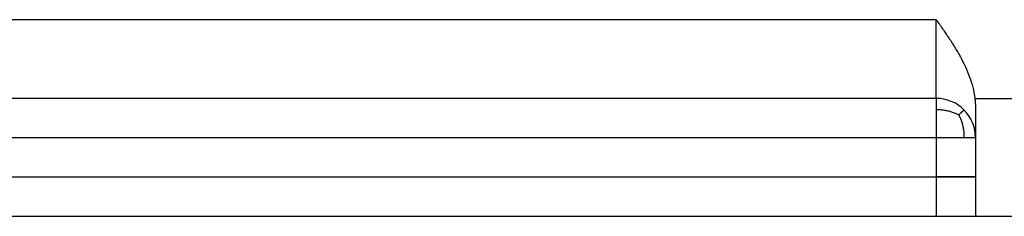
# Model space of a CAD drawing. Header units: inches. Extents: x -535 to 431, y -263 to 280.
# Tile 43 of 82: x -136 to -111, y 175 to 180. Entities that reach past the tile are written whole.
import ezdxf

# ---------------------------------------------------------------- set-up
doc = ezdxf.new("R2010")
doc.units = ezdxf.units.IN
doc.linetypes.add('DASHED', pattern=[15, 7, -8])

# ---------------------------------------------------------------- blocks, each defined once
blk = doc.blocks.new('013_G23_G27_BF_B14R_Motor_Bgr_63_EEXDe_1_1__6', base_point=(-375.5, 140.742))
at = {"color": 1, "linetype": 'Continuous'}
for p, q in [((-113, 180.242), (-137, 180.242)), ((-113, 178.242), (-113, 180.242)), ((-112.015, 178.242), (-109, 178.242))]:
    blk.add_line(p, q, dxfattribs=at)
at = {"color": 7, "linetype": 'Continuous'}
for p, q in [((-113, 178.242), (-138, 178.242)), ((-112, 177.997), (-112, 177.242)), ((-112, 177.242), (-112, 176.242)), ((-112, 176.242), (-112, 176.242)), ((-112, 176.242), (-112, 176.242)), ((-112, 176.242), (-112, 176.242)), ((-112, 176.242), (-112, 175.242)), ((-138, 175.242), (-113, 175.242)), ((-113, 175.242), (-112, 175.242)), ((-112, 175.242), (-109, 175.242))]:
    blk.add_line(p, q, dxfattribs=at)
for start, end in [(45, 90), (0, 45)]:
    blk.add_arc((-113, 177.242), 1, start, end, dxfattribs=at)
for points, knots in [([(-113, 180.242), (-112.946, 180.165), (-112.837, 180.011), (-112.677, 179.778), (-112.524, 179.54), (-112.381, 179.297), (-112.254, 179.047), (-112.148, 178.791), (-112.061, 178.523), (-112.031, 178.338), (-112.015, 178.242)], [0, 0, 0, 0, 0.282676, 0.564911, 0.848175, 1.131231, 1.409177, 1.691895, 1.959748, 2.252546, 2.252546, 2.252546, 2.252546]), ([(-112.015, 178.242), (-112.013, 178.223), (-112.008, 178.182), (-112.004, 178.121), (-112.001, 178.059), (-112, 178.018), (-112, 177.997)], [0, 0, 0, 0, 0.0587675, 0.1228519, 0.1816004, 0.245582, 0.245582, 0.245582, 0.245582])]:
    blk.add_open_spline(points, degree=3, knots=knots, dxfattribs=at)
at = {"color": 1, "linetype": 'Continuous'}
for points, knots in [([(-113, 178.242), (-113, 178.238), (-113, 178.226), (-113, 178.203), (-113, 178.153), (-113, 178.066), (-113, 177.992), (-113, 177.949)], [0, 0, 0, 0, 0.013188, 0.0340379, 0.0702117, 0.16397, 0.2928933, 0.2928933, 0.2928933, 0.2928933]), ([(-112.423, 177.819), (-112.453, 177.833), (-112.512, 177.86), (-112.604, 177.893), (-112.696, 177.92), (-112.791, 177.938), (-112.892, 177.948), (-112.962, 177.949), (-113, 177.949)], [0, 0, 0, 0, 0.0986906, 0.1968734, 0.292088, 0.3859632, 0.484361, 0.597227, 0.597227, 0.597227, 0.597227]), ([(-113, 177.949), (-113, 177.897), (-113, 177.784), (-113, 177.611), (-113, 177.428), (-113, 177.305), (-113, 177.242)], [0, 0, 0, 0, 0.1570312, 0.3390121, 0.51724, 0.7071067, 0.7071067, 0.7071067, 0.7071067]), ([(-112.423, 177.819), (-112.404, 177.838), (-112.37, 177.872), (-112.332, 177.91), (-112.308, 177.934), (-112.298, 177.944), (-112.293, 177.949)], [0, 0, 0, 0, 0.0813205, 0.1423398, 0.1631838, 0.1840278, 0.1840278, 0.1840278, 0.1840278]), ([(-112.423, 177.819), (-112.409, 177.789), (-112.382, 177.73), (-112.349, 177.638), (-112.322, 177.546), (-112.304, 177.451), (-112.294, 177.35), (-112.293, 177.28), (-112.293, 177.242)], [0, 0, 0, 0, 0.0986906, 0.1968735, 0.2920881, 0.3859633, 0.4843612, 0.5972272, 0.5972272, 0.5972272, 0.5972272]), ([(-113, 177.242), (-112.937, 177.242), (-112.814, 177.242), (-112.631, 177.242), (-112.458, 177.242), (-112.345, 177.242), (-112.293, 177.242)], [0, 0, 0, 0, 0.1894933, 0.3680946, 0.549942, 0.7071067, 0.7071067, 0.7071067, 0.7071067]), ([(-113, 177.242), (-113, 177.099), (-113, 176.813), (-113, 176.503), (-113, 176.313), (-113, 176.266), (-113, 176.242)], [0, 0, 0, 0, 0.429289, 0.858579, 0.929295, 1, 1, 1, 1]), ([(-112.293, 177.242), (-112.25, 177.242), (-112.176, 177.242), (-112.09, 177.242), (-112.035, 177.242), (-112.012, 177.242), (-112, 177.242)], [0, 0, 0, 0, 0.1288988, 0.2226816, 0.2577875, 0.2928933, 0.2928933, 0.2928933, 0.2928933]), ([(-113, 176.242), (-112.998, 176.242), (-112.995, 176.242), (-112.99, 176.242), (-112.985, 176.242), (-112.981, 176.242), (-112.976, 176.242), (-112.971, 176.242), (-112.966, 176.242), (-112.961, 176.242), (-112.956, 176.242), (-112.951, 176.242), (-112.946, 176.242), (-112.941, 176.242), (-112.936, 176.242), (-112.931, 176.242), (-112.926, 176.242), (-112.921, 176.242), (-112.916, 176.242), (-112.911, 176.242), (-112.906, 176.242), (-112.901, 176.242), (-112.896, 176.242), (-112.891, 176.242), (-112.886, 176.242), (-112.881, 176.242), (-112.876, 176.242), (-112.871, 176.242), (-112.866, 176.242), (-112.861, 176.242), (-112.856, 176.242), (-112.851, 176.242), (-112.846, 176.242), (-112.841, 176.242), (-112.836, 176.242), (-112.831, 176.242), (-112.826, 176.242), (-112.821, 176.242), (-112.815, 176.242), (-112.81, 176.242), (-112.805, 176.242), (-112.8, 176.242), (-112.795, 176.242), (-112.79, 176.242), (-112.785, 176.242), (-112.78, 176.242), (-112.775, 176.242), (-112.77, 176.242), (-112.764, 176.242), (-112.759, 176.242), (-112.754, 176.242), (-112.749, 176.242), (-112.744, 176.242), (-112.739, 176.242), (-112.734, 176.242), (-112.729, 176.242), (-112.724, 176.242), (-112.718, 176.242), (-112.713, 176.242), (-112.708, 176.242), (-112.703, 176.242), (-112.698, 176.242), (-112.693, 176.242), (-112.688, 176.242), (-112.683, 176.242), (-112.678, 176.242), (-112.673, 176.242), (-112.667, 176.242), (-112.662, 176.242), (-112.657, 176.242), (-112.652, 176.242), (-112.647, 176.242), (-112.642, 176.242), (-112.637, 176.242), (-112.632, 176.242), (-112.628, 176.242), (-112.625, 176.242), (-112.622, 176.242), (-112.618, 176.242), (-112.615, 176.242), (-112.611, 176.242), (-112.608, 176.242), (-112.605, 176.242), (-112.601, 176.242), (-112.598, 176.242), (-112.594, 176.242), (-112.591, 176.242), (-112.588, 176.242), (-112.584, 176.242), (-112.581, 176.242), (-112.578, 176.242), (-112.574, 176.242), (-112.571, 176.242), (-112.567, 176.242), (-112.564, 176.242), (-112.561, 176.242), (-112.557, 176.242), (-112.554, 176.242), (-112.551, 176.242), (-112.547, 176.242), (-112.544, 176.242), (-112.541, 176.242), (-112.537, 176.242), (-112.534, 176.242), (-112.531, 176.242), (-112.527, 176.242), (-112.524, 176.242), (-112.521, 176.242), (-112.518, 176.242), (-112.514, 176.242), (-112.511, 176.242), (-112.508, 176.242), (-112.504, 176.242), (-112.501, 176.242), (-112.498, 176.242), (-112.495, 176.242), (-112.491, 176.242), (-112.488, 176.242), (-112.485, 176.242), (-112.482, 176.242), (-112.478, 176.242), (-112.475, 176.242), (-112.472, 176.242), (-112.469, 176.242), (-112.466, 176.242), (-112.462, 176.242), (-112.459, 176.242), (-112.456, 176.242), (-112.453, 176.242), (-112.45, 176.242), (-112.446, 176.242), (-112.443, 176.242), (-112.44, 176.242), (-112.437, 176.242), (-112.434, 176.242), (-112.431, 176.242), (-112.428, 176.242), (-112.425, 176.242), (-112.421, 176.242), (-112.418, 176.242), (-112.415, 176.242), (-112.412, 176.242), (-112.409, 176.242), (-112.406, 176.242), (-112.403, 176.242), (-112.4, 176.242), (-112.397, 176.242), (-112.394, 176.242), (-112.391, 176.242), (-112.388, 176.242), (-112.385, 176.242), (-112.382, 176.242), (-112.379, 176.242), (-112.376, 176.242), (-112.373, 176.242), (-112.37, 176.242), (-112.367, 176.242), (-112.364, 176.242), (-112.361, 176.242), (-112.358, 176.242), (-112.355, 176.242), (-112.352, 176.242), (-112.349, 176.242), (-112.346, 176.242), (-112.343, 176.242), (-112.34, 176.242), (-112.338, 176.242), (-112.335, 176.242), (-112.332, 176.242), (-112.329, 176.242), (-112.326, 176.242), (-112.323, 176.242), (-112.321, 176.242), (-112.318, 176.242), (-112.315, 176.242), (-112.312, 176.242), (-112.309, 176.242), (-112.307, 176.242), (-112.304, 176.242), (-112.301, 176.242), (-112.298, 176.242), (-112.296, 176.242), (-112.293, 176.242), (-112.291, 176.242), (-112.288, 176.242), (-112.286, 176.242), (-112.284, 176.242), (-112.281, 176.242), (-112.279, 176.242), (-112.277, 176.242), (-112.274, 176.242), (-112.272, 176.242), (-112.27, 176.242), (-112.268, 176.242), (-112.265, 176.242), (-112.263, 176.242), (-112.261, 176.242), (-112.259, 176.242), (-112.256, 176.242), (-112.254, 176.242), (-112.252, 176.242), (-112.25, 176.242), (-112.248, 176.242), (-112.245, 176.242), (-112.243, 176.242), (-112.241, 176.242), (-112.239, 176.242), (-112.237, 176.242), (-112.235, 176.242), (-112.233, 176.242), (-112.23, 176.242), (-112.228, 176.242), (-112.226, 176.242), (-112.224, 176.242), (-112.222, 176.242), (-112.22, 176.242), (-112.218, 176.242), (-112.216, 176.242), (-112.214, 176.242), (-112.212, 176.242), (-112.21, 176.242), (-112.208, 176.242), (-112.206, 176.242), (-112.204, 176.242), (-112.202, 176.242), (-112.2, 176.242), (-112.198, 176.242), (-112.196, 176.242), (-112.194, 176.242), (-112.192, 176.242), (-112.19, 176.242), (-112.188, 176.242), (-112.186, 176.242), (-112.184, 176.242), (-112.182, 176.242), (-112.181, 176.242), (-112.179, 176.242), (-112.177, 176.242), (-112.175, 176.242), (-112.173, 176.242), (-112.171, 176.242), (-112.169, 176.242), (-112.168, 176.242), (-112.166, 176.242), (-112.164, 176.242), (-112.162, 176.242), (-112.16, 176.242), (-112.159, 176.242), (-112.157, 176.242), (-112.155, 176.242), (-112.153, 176.242), (-112.152, 176.242), (-112.15, 176.242), (-112.148, 176.242), (-112.146, 176.242), (-112.145, 176.242), (-112.143, 176.242), (-112.141, 176.242), (-112.14, 176.242), (-112.138, 176.242), (-112.136, 176.242), (-112.135, 176.242), (-112.133, 176.242), (-112.131, 176.242), (-112.13, 176.242), (-112.128, 176.242), (-112.127, 176.242), (-112.125, 176.242), (-112.124, 176.242), (-112.122, 176.242), (-112.12, 176.242), (-112.119, 176.242), (-112.117, 176.242), (-112.116, 176.242), (-112.114, 176.242), (-112.113, 176.242), (-112.111, 176.242), (-112.11, 176.242), (-112.108, 176.242), (-112.107, 176.242), (-112.105, 176.242), (-112.104, 176.242), (-112.103, 176.242), (-112.101, 176.242), (-112.1, 176.242), (-112.098, 176.242), (-112.097, 176.242), (-112.096, 176.242), (-112.094, 176.242), (-112.093, 176.242), (-112.092, 176.242), (-112.09, 176.242), (-112.089, 176.242), (-112.088, 176.242), (-112.086, 176.242), (-112.085, 176.242), (-112.084, 176.242), (-112.082, 176.242), (-112.081, 176.242), (-112.08, 176.242), (-112.079, 176.242), (-112.077, 176.242), (-112.076, 176.242), (-112.075, 176.242), (-112.074, 176.242), (-112.073, 176.242), (-112.071, 176.242), (-112.07, 176.242), (-112.069, 176.242), (-112.068, 176.242), (-112.067, 176.242), (-112.066, 176.242), (-112.064, 176.242), (-112.063, 176.242), (-112.062, 176.242), (-112.061, 176.242), (-112.06, 176.242), (-112.059, 176.242), (-112.058, 176.242), (-112.057, 176.242), (-112.056, 176.242), (-112.055, 176.242), (-112.054, 176.242), (-112.053, 176.242), (-112.052, 176.242), (-112.051, 176.242), (-112.05, 176.242), (-112.049, 176.242), (-112.048, 176.242), (-112.047, 176.242), (-112.046, 176.242), (-112.045, 176.242), (-112.044, 176.242), (-112.043, 176.242), (-112.042, 176.242), (-112.041, 176.242), (-112.04, 176.242), (-112.039, 176.242), (-112.039, 176.242), (-112.038, 176.242), (-112.037, 176.242), (-112.036, 176.242), (-112.035, 176.242), (-112.034, 176.242), (-112.034, 176.242), (-112.033, 176.242), (-112.032, 176.242), (-112.031, 176.242), (-112.03, 176.242), (-112.03, 176.242), (-112.029, 176.242), (-112.028, 176.242), (-112.028, 176.242), (-112.027, 176.242), (-112.026, 176.242), (-112.025, 176.242), (-112.025, 176.242), (-112.024, 176.242), (-112.023, 176.242), (-112.023, 176.242), (-112.022, 176.242), (-112.021, 176.242), (-112.021, 176.242), (-112.02, 176.242), (-112.02, 176.242), (-112.019, 176.242), (-112.018, 176.242), (-112.018, 176.242), (-112.017, 176.242), (-112.017, 176.242), (-112.016, 176.242), (-112.016, 176.242), (-112.015, 176.242), (-112.014, 176.242), (-112.014, 176.242), (-112.013, 176.242), (-112.013, 176.242), (-112.012, 176.242), (-112.012, 176.242), (-112.011, 176.242), (-112.011, 176.242), (-112.011, 176.242), (-112.01, 176.242), (-112.01, 176.242), (-112.009, 176.242), (-112.009, 176.242), (-112.008, 176.242), (-112.008, 176.242), (-112.008, 176.242), (-112.007, 176.242), (-112.007, 176.242), (-112.007, 176.242), (-112.006, 176.242), (-112.006, 176.242), (-112.006, 176.242), (-112.005, 176.242), (-112.005, 176.242), (-112.005, 176.242), (-112.004, 176.242), (-112.004, 176.242), (-112.004, 176.242), (-112.004, 176.242), (-112.003, 176.242), (-112.003, 176.242), (-112.003, 176.242), (-112.003, 176.242), (-112.002, 176.242), (-112.002, 176.242), (-112.002, 176.242), (-112.002, 176.242), (-112.002, 176.242), (-112.001, 176.242), (-112.001, 176.242), (-112.001, 176.242), (-112.001, 176.242), (-112.001, 176.242), (-112.001, 176.242), (-112.001, 176.242), (-112, 176.242), (-112, 176.242), (-112, 176.242), (-112, 176.242), (-112, 176.242), (-112, 176.242), (-112, 176.242), (-112, 176.242), (-112, 176.242), (-112, 176.242), (-112, 176.242), (-112, 176.242)], [0, 0, 0, 0, 0.004843, 0.009696, 0.014559, 0.019432, 0.024315, 0.029208, 0.03411, 0.039021, 0.043941, 0.048871, 0.053808, 0.058754, 0.063708, 0.068671, 0.073641, 0.078618, 0.083603, 0.088595, 0.093594, 0.098599, 0.103612, 0.10863, 0.113655, 0.118685, 0.123721, 0.128763, 0.13381, 0.138862, 0.143918, 0.14898, 0.154046, 0.159116, 0.16419, 0.169268, 0.17435, 0.179435, 0.184523, 0.189615, 0.194709, 0.199805, 0.204904, 0.210006, 0.215109, 0.220214, 0.22532, 0.230428, 0.235537, 0.240647, 0.245758, 0.250869, 0.25598, 0.261092, 0.266203, 0.271315, 0.276425, 0.281535, 0.286644, 0.291752, 0.296859, 0.301964, 0.307067, 0.312169, 0.317268, 0.322364, 0.327459, 0.33255, 0.337639, 0.342724, 0.347806, 0.352884, 0.357958, 0.363029, 0.368095, 0.371514, 0.374931, 0.378345, 0.381757, 0.385165, 0.388571, 0.391974, 0.395374, 0.398771, 0.402165, 0.405555, 0.408942, 0.412326, 0.415706, 0.419083, 0.422456, 0.425826, 0.429191, 0.432553, 0.435911, 0.439265, 0.442615, 0.44596, 0.449302, 0.452639, 0.455972, 0.4593, 0.462624, 0.465943, 0.469257, 0.472567, 0.475872, 0.479172, 0.482467, 0.485757, 0.489041, 0.492321, 0.495595, 0.498864, 0.502128, 0.505386, 0.508638, 0.511885, 0.515126, 0.518361, 0.52159, 0.524813, 0.52803, 0.531241, 0.534446, 0.537645, 0.540837, 0.544023, 0.547202, 0.550375, 0.553541, 0.5567, 0.559852, 0.562998, 0.566136, 0.569268, 0.572392, 0.57551, 0.57862, 0.581722, 0.584818, 0.587905, 0.590985, 0.594058, 0.597123, 0.60018, 0.603229, 0.60627, 0.609303, 0.612328, 0.615345, 0.618353, 0.621353, 0.624345, 0.627329, 0.630303, 0.633269, 0.636227, 0.639175, 0.642115, 0.645046, 0.647968, 0.65088, 0.653784, 0.656678, 0.659563, 0.662439, 0.665305, 0.668161, 0.671008, 0.673845, 0.676673, 0.67949, 0.682298, 0.685095, 0.687883, 0.69066, 0.693427, 0.696184, 0.698931, 0.701667, 0.704392, 0.707107, 0.709452, 0.711788, 0.714116, 0.716436, 0.718748, 0.721051, 0.723345, 0.725632, 0.72791, 0.730179, 0.73244, 0.734692, 0.736936, 0.739172, 0.741399, 0.743617, 0.745827, 0.748028, 0.750221, 0.752404, 0.75458, 0.756746, 0.758904, 0.761053, 0.763194, 0.765325, 0.767448, 0.769562, 0.771667, 0.773764, 0.775851, 0.77793, 0.78, 0.782061, 0.784113, 0.786156, 0.78819, 0.790215, 0.792231, 0.794238, 0.796236, 0.798225, 0.800205, 0.802175, 0.804137, 0.806089, 0.808033, 0.809967, 0.811892, 0.813807, 0.815714, 0.817611, 0.819499, 0.821377, 0.823247, 0.825107, 0.826957, 0.828798, 0.83063, 0.832453, 0.834266, 0.836069, 0.837863, 0.839648, 0.841423, 0.843188, 0.844944, 0.846691, 0.848427, 0.850155, 0.851872, 0.85358, 0.855278, 0.856967, 0.858646, 0.860315, 0.861974, 0.863624, 0.865264, 0.866894, 0.868514, 0.870124, 0.871725, 0.873316, 0.874896, 0.876467, 0.878028, 0.879579, 0.88112, 0.882651, 0.884172, 0.885683, 0.887184, 0.888675, 0.890155, 0.891626, 0.893086, 0.894537, 0.895977, 0.897407, 0.898827, 0.900236, 0.901635, 0.903024, 0.904403, 0.905772, 0.90713, 0.908477, 0.909815, 0.911142, 0.912458, 0.913765, 0.91506, 0.916346, 0.917621, 0.918885, 0.920139, 0.921382, 0.922615, 0.923837, 0.925048, 0.926249, 0.92744, 0.928619, 0.929788, 0.930963, 0.932127, 0.93328, 0.934424, 0.935556, 0.936679, 0.937791, 0.938892, 0.939984, 0.941065, 0.942135, 0.943196, 0.944246, 0.945286, 0.946315, 0.947334, 0.948343, 0.949342, 0.950331, 0.951309, 0.952277, 0.953235, 0.954182, 0.95512, 0.956047, 0.956964, 0.957871, 0.958768, 0.959654, 0.960531, 0.961398, 0.962254, 0.9631, 0.963936, 0.964763, 0.965579, 0.966385, 0.967181, 0.967967, 0.968743, 0.969509, 0.970265, 0.971011, 0.971747, 0.972473, 0.973189, 0.973896, 0.974592, 0.975278, 0.975955, 0.976622, 0.977278, 0.977925, 0.978562, 0.97919, 0.979807, 0.980414, 0.981012, 0.9816, 0.982178, 0.982747, 0.983305, 0.983873, 0.98443, 0.984978, 0.985515, 0.986041, 0.986558, 0.987064, 0.98756, 0.988046, 0.988522, 0.988988, 0.989443, 0.989889, 0.990325, 0.990751, 0.991166, 0.991572, 0.991968, 0.992354, 0.99273, 0.993097, 0.993453, 0.9938, 0.994137, 0.994464, 0.994782, 0.995089, 0.995388, 0.995676, 0.995955, 0.996233, 0.996502, 0.99676, 0.997008, 0.997246, 0.997473, 0.997691, 0.997899, 0.998096, 0.998284, 0.998461, 0.998629, 0.998787, 0.998935, 0.999074, 0.999202, 0.999321, 0.99943, 0.99953, 0.999619, 0.9997, 0.99977, 0.999831, 0.999883, 0.999925, 0.999958, 0.999981, 0.999995, 1, 1, 1, 1]), ([(-113, 176.242), (-113, 176.234), (-113, 176.219), (-113, 176.196), (-113, 176.173), (-113, 176.151), (-113, 176.128), (-113, 176.105), (-113, 176.082), (-113, 176.06), (-113, 176.037), (-113, 176.015), (-113, 175.993), (-113, 175.971), (-113, 175.952), (-113, 175.936), (-113, 175.922), (-113, 175.909), (-113, 175.896), (-113, 175.883), (-113, 175.87), (-113, 175.857), (-113, 175.844), (-113, 175.832), (-113, 175.819), (-113, 175.806), (-113, 175.794), (-113, 175.781), (-113, 175.769), (-113, 175.757), (-113, 175.745), (-113, 175.733), (-113, 175.721), (-113, 175.709), (-113, 175.697), (-113, 175.685), (-113, 175.674), (-113, 175.663), (-113, 175.651), (-113, 175.64), (-113, 175.629), (-113, 175.618), (-113, 175.607), (-113, 175.596), (-113, 175.586), (-113, 175.575), (-113, 175.565), (-113, 175.555), (-113, 175.545), (-113, 175.535), (-113, 175.526), (-113, 175.518), (-113, 175.509), (-113, 175.5), (-113, 175.492), (-113, 175.484), (-113, 175.476), (-113, 175.468), (-113, 175.46), (-113, 175.452), (-113, 175.445), (-113, 175.437), (-113, 175.43), (-113, 175.423), (-113, 175.415), (-113, 175.409), (-113, 175.402), (-113, 175.395), (-113, 175.388), (-113, 175.382), (-113, 175.376), (-113, 175.37), (-113, 175.364), (-113, 175.358), (-113, 175.352), (-113, 175.346), (-113, 175.341), (-113, 175.336), (-113, 175.33), (-113, 175.325), (-113, 175.32), (-113, 175.316), (-113, 175.311), (-113, 175.306), (-113, 175.302), (-113, 175.298), (-113, 175.294), (-113, 175.29), (-113, 175.286), (-113, 175.283), (-113, 175.279), (-113, 175.276), (-113, 175.273), (-113, 175.27), (-113, 175.268), (-113, 175.265), (-113, 175.263), (-113, 175.26), (-113, 175.258), (-113, 175.256), (-113, 175.254), (-113, 175.252), (-113, 175.251), (-113, 175.249), (-113, 175.248), (-113, 175.247), (-113, 175.246), (-113, 175.245), (-113, 175.244), (-113, 175.243), (-113, 175.243), (-113, 175.242), (-113, 175.242), (-113, 175.242), (-113, 175.242)], [0, 0, 0, 0, 0.022927, 0.045826, 0.068687, 0.091502, 0.114261, 0.136957, 0.159579, 0.182119, 0.204568, 0.226917, 0.249158, 0.27128, 0.293277, 0.306544, 0.319754, 0.332906, 0.345997, 0.359023, 0.371983, 0.384873, 0.397692, 0.410435, 0.423102, 0.435689, 0.448193, 0.460612, 0.472944, 0.485185, 0.497333, 0.509385, 0.521339, 0.533193, 0.544942, 0.556586, 0.568121, 0.579544, 0.590854, 0.602047, 0.61312, 0.624072, 0.634899, 0.645599, 0.656169, 0.666606, 0.676909, 0.687074, 0.697098, 0.70698, 0.715832, 0.724561, 0.733166, 0.741648, 0.750006, 0.758238, 0.766344, 0.774325, 0.782178, 0.789905, 0.797503, 0.804973, 0.812313, 0.819524, 0.826604, 0.833554, 0.840372, 0.847058, 0.853611, 0.860031, 0.866318, 0.87247, 0.878487, 0.884368, 0.890113, 0.895722, 0.901193, 0.906526, 0.911721, 0.916776, 0.921692, 0.926468, 0.931103, 0.935597, 0.939948, 0.944157, 0.948223, 0.952145, 0.955922, 0.95936, 0.962659, 0.965819, 0.968841, 0.971724, 0.974468, 0.977073, 0.979538, 0.981864, 0.984051, 0.986097, 0.988004, 0.989771, 0.991398, 0.992885, 0.994231, 0.995436, 0.996501, 0.997424, 0.998207, 0.998849, 0.999349, 0.999708, 0.999925, 1, 1, 1, 1])]:
    blk.add_open_spline(points, degree=3, knots=knots, dxfattribs=at)
for points in [[(-138, 177.242), (-133.833, 177.242), (-125.5, 177.242), (-117.167, 177.242), (-113, 177.242)], [(-138, 176.242), (-133.833, 176.242), (-125.5, 176.242), (-117.167, 176.242), (-113, 176.242)]]:
    blk.add_open_spline(points, degree=3, dxfattribs=at)
at = {"color": 1, "linetype": 'DASHED'}
for points, knots in [([(-113, 176.242), (-112.998, 176.242), (-112.995, 176.242), (-112.99, 176.242), (-112.985, 176.242), (-112.98, 176.242), (-112.975, 176.242), (-112.97, 176.242), (-112.965, 176.242), (-112.96, 176.242), (-112.955, 176.242), (-112.95, 176.242), (-112.945, 176.242), (-112.94, 176.242), (-112.934, 176.242), (-112.929, 176.242), (-112.924, 176.242), (-112.919, 176.242), (-112.914, 176.242), (-112.909, 176.242), (-112.904, 176.242), (-112.899, 176.242), (-112.893, 176.242), (-112.888, 176.242), (-112.883, 176.242), (-112.878, 176.242), (-112.873, 176.242), (-112.868, 176.242), (-112.862, 176.242), (-112.857, 176.242), (-112.852, 176.242), (-112.847, 176.242), (-112.842, 176.242), (-112.836, 176.242), (-112.831, 176.242), (-112.826, 176.242), (-112.821, 176.242), (-112.815, 176.242), (-112.81, 176.242), (-112.805, 176.242), (-112.8, 176.242), (-112.794, 176.242), (-112.789, 176.242), (-112.784, 176.242), (-112.779, 176.242), (-112.773, 176.242), (-112.768, 176.242), (-112.763, 176.242), (-112.758, 176.242), (-112.752, 176.242), (-112.747, 176.242), (-112.742, 176.242), (-112.737, 176.242), (-112.731, 176.242), (-112.726, 176.242), (-112.721, 176.242), (-112.716, 176.242), (-112.71, 176.242), (-112.705, 176.242), (-112.7, 176.242), (-112.695, 176.242), (-112.689, 176.242), (-112.684, 176.242), (-112.679, 176.242), (-112.674, 176.242), (-112.668, 176.242), (-112.663, 176.242), (-112.658, 176.242), (-112.653, 176.242), (-112.648, 176.242), (-112.642, 176.242), (-112.637, 176.242), (-112.632, 176.242), (-112.628, 176.242), (-112.625, 176.242), (-112.621, 176.242), (-112.618, 176.242), (-112.614, 176.242), (-112.611, 176.242), (-112.607, 176.242), (-112.604, 176.242), (-112.6, 176.242), (-112.597, 176.242), (-112.593, 176.242), (-112.59, 176.242), (-112.586, 176.242), (-112.583, 176.242), (-112.579, 176.242), (-112.576, 176.242), (-112.573, 176.242), (-112.569, 176.242), (-112.566, 176.242), (-112.562, 176.242), (-112.559, 176.242), (-112.555, 176.242), (-112.552, 176.242), (-112.548, 176.242), (-112.545, 176.242), (-112.542, 176.242), (-112.538, 176.242), (-112.535, 176.242), (-112.531, 176.242), (-112.528, 176.242), (-112.525, 176.242), (-112.521, 176.242), (-112.518, 176.242), (-112.514, 176.242), (-112.511, 176.242), (-112.508, 176.242), (-112.504, 176.242), (-112.501, 176.242), (-112.498, 176.242), (-112.494, 176.242), (-112.491, 176.242), (-112.487, 176.242), (-112.484, 176.242), (-112.481, 176.242), (-112.477, 176.242), (-112.474, 176.242), (-112.471, 176.242), (-112.468, 176.242), (-112.464, 176.242), (-112.461, 176.242), (-112.458, 176.242), (-112.454, 176.242), (-112.451, 176.242), (-112.448, 176.242), (-112.445, 176.242), (-112.441, 176.242), (-112.438, 176.242), (-112.435, 176.242), (-112.432, 176.242), (-112.429, 176.242), (-112.425, 176.242), (-112.422, 176.242), (-112.419, 176.242), (-112.416, 176.242), (-112.413, 176.242), (-112.409, 176.242), (-112.406, 176.242), (-112.403, 176.242), (-112.4, 176.242), (-112.397, 176.242), (-112.394, 176.242), (-112.391, 176.242), (-112.387, 176.242), (-112.384, 176.242), (-112.381, 176.242), (-112.378, 176.242), (-112.375, 176.242), (-112.372, 176.242), (-112.369, 176.242), (-112.366, 176.242), (-112.363, 176.242), (-112.36, 176.242), (-112.357, 176.242), (-112.354, 176.242), (-112.351, 176.242), (-112.348, 176.242), (-112.345, 176.242), (-112.342, 176.242), (-112.339, 176.242), (-112.336, 176.242), (-112.333, 176.242), (-112.33, 176.242), (-112.327, 176.242), (-112.324, 176.242), (-112.321, 176.242), (-112.318, 176.242), (-112.316, 176.242), (-112.313, 176.242), (-112.31, 176.242), (-112.307, 176.242), (-112.304, 176.242), (-112.301, 176.242), (-112.298, 176.242), (-112.296, 176.242), (-112.293, 176.242), (-112.29, 176.242), (-112.288, 176.242), (-112.286, 176.242), (-112.283, 176.242), (-112.281, 176.242), (-112.278, 176.242), (-112.276, 176.242), (-112.274, 176.242), (-112.271, 176.242), (-112.269, 176.242), (-112.267, 176.242), (-112.264, 176.242), (-112.262, 176.242), (-112.26, 176.242), (-112.258, 176.242), (-112.255, 176.242), (-112.253, 176.242), (-112.251, 176.242), (-112.248, 176.242), (-112.246, 176.242), (-112.244, 176.242), (-112.242, 176.242), (-112.239, 176.242), (-112.237, 176.242), (-112.235, 176.242), (-112.233, 176.242), (-112.231, 176.242), (-112.228, 176.242), (-112.226, 176.242), (-112.224, 176.242), (-112.222, 176.242), (-112.22, 176.242), (-112.218, 176.242), (-112.216, 176.242), (-112.214, 176.242), (-112.211, 176.242), (-112.209, 176.242), (-112.207, 176.242), (-112.205, 176.242), (-112.203, 176.242), (-112.201, 176.242), (-112.199, 176.242), (-112.197, 176.242), (-112.195, 176.242), (-112.193, 176.242), (-112.191, 176.242), (-112.189, 176.242), (-112.187, 176.242), (-112.185, 176.242), (-112.183, 176.242), (-112.181, 176.242), (-112.179, 176.242), (-112.177, 176.242), (-112.175, 176.242), (-112.173, 176.242), (-112.171, 176.242), (-112.17, 176.242), (-112.168, 176.242), (-112.166, 176.242), (-112.164, 176.242), (-112.162, 176.242), (-112.16, 176.242), (-112.158, 176.242), (-112.157, 176.242), (-112.155, 176.242), (-112.153, 176.242), (-112.151, 176.242), (-112.149, 176.242), (-112.148, 176.242), (-112.146, 176.242), (-112.144, 176.242), (-112.142, 176.242), (-112.141, 176.242), (-112.139, 176.242), (-112.137, 176.242), (-112.136, 176.242), (-112.134, 176.242), (-112.132, 176.242), (-112.131, 176.242), (-112.129, 176.242), (-112.127, 176.242), (-112.126, 176.242), (-112.124, 176.242), (-112.122, 176.242), (-112.121, 176.242), (-112.119, 176.242), (-112.118, 176.242), (-112.116, 176.242), (-112.114, 176.242), (-112.113, 176.242), (-112.111, 176.242), (-112.11, 176.242), (-112.108, 176.242), (-112.107, 176.242), (-112.105, 176.242), (-112.104, 176.242), (-112.102, 176.242), (-112.101, 176.242), (-112.099, 176.242), (-112.098, 176.242), (-112.097, 176.242), (-112.095, 176.242), (-112.094, 176.242), (-112.092, 176.242), (-112.091, 176.242), (-112.09, 176.242), (-112.088, 176.242), (-112.087, 176.242), (-112.085, 176.242), (-112.084, 176.242), (-112.083, 176.242), (-112.081, 176.242), (-112.08, 176.242), (-112.079, 176.242), (-112.078, 176.242), (-112.076, 176.242), (-112.075, 176.242), (-112.074, 176.242), (-112.073, 176.242), (-112.071, 176.242), (-112.07, 176.242), (-112.069, 176.242), (-112.068, 176.242), (-112.067, 176.242), (-112.065, 176.242), (-112.064, 176.242), (-112.063, 176.242), (-112.062, 176.242), (-112.061, 176.242), (-112.06, 176.242), (-112.059, 176.242), (-112.057, 176.242), (-112.056, 176.242), (-112.055, 176.242), (-112.054, 176.242), (-112.053, 176.242), (-112.052, 176.242), (-112.051, 176.242), (-112.05, 176.242), (-112.049, 176.242), (-112.048, 176.242), (-112.047, 176.242), (-112.046, 176.242), (-112.045, 176.242), (-112.044, 176.242), (-112.043, 176.242), (-112.042, 176.242), (-112.041, 176.242), (-112.04, 176.242), (-112.04, 176.242), (-112.039, 176.242), (-112.038, 176.242), (-112.037, 176.242), (-112.036, 176.242), (-112.035, 176.242), (-112.034, 176.242), (-112.033, 176.242), (-112.033, 176.242), (-112.032, 176.242), (-112.031, 176.242), (-112.03, 176.242), (-112.029, 176.242), (-112.029, 176.242), (-112.028, 176.242), (-112.027, 176.242), (-112.026, 176.242), (-112.026, 176.242), (-112.025, 176.242), (-112.024, 176.242), (-112.024, 176.242), (-112.023, 176.242), (-112.022, 176.242), (-112.022, 176.242), (-112.021, 176.242), (-112.02, 176.242), (-112.02, 176.242), (-112.019, 176.242), (-112.018, 176.242), (-112.018, 176.242), (-112.017, 176.242), (-112.017, 176.242), (-112.016, 176.242), (-112.016, 176.242), (-112.015, 176.242), (-112.014, 176.242), (-112.014, 176.242), (-112.013, 176.242), (-112.013, 176.242), (-112.012, 176.242), (-112.012, 176.242), (-112.011, 176.242), (-112.011, 176.242), (-112.01, 176.242), (-112.01, 176.242), (-112.009, 176.242), (-112.009, 176.242), (-112.009, 176.242), (-112.008, 176.242), (-112.008, 176.242), (-112.007, 176.242), (-112.007, 176.242), (-112.007, 176.242), (-112.006, 176.242), (-112.006, 176.242), (-112.006, 176.242), (-112.005, 176.242), (-112.005, 176.242), (-112.005, 176.242), (-112.004, 176.242), (-112.004, 176.242), (-112.004, 176.242), (-112.003, 176.242), (-112.003, 176.242), (-112.003, 176.242), (-112.003, 176.242), (-112.002, 176.242), (-112.002, 176.242), (-112.002, 176.242), (-112.002, 176.242), (-112.002, 176.242), (-112.001, 176.242), (-112.001, 176.242), (-112.001, 176.242), (-112.001, 176.242), (-112.001, 176.242), (-112.001, 176.242), (-112.001, 176.242), (-112.001, 176.242), (-112, 176.242), (-112, 176.242), (-112, 176.242), (-112, 176.242), (-112, 176.242), (-112, 176.242), (-112, 176.242), (-112, 176.242), (-112, 176.242), (-112, 176.242), (-112, 176.242)], [0, 0, 0, 0, 0.004979, 0.009969, 0.01497, 0.019982, 0.025004, 0.030036, 0.035078, 0.040129, 0.04519, 0.050261, 0.05534, 0.060428, 0.065525, 0.07063, 0.075743, 0.080864, 0.085993, 0.091129, 0.096272, 0.101422, 0.106579, 0.111743, 0.116913, 0.122089, 0.127271, 0.132459, 0.137652, 0.14285, 0.148053, 0.153261, 0.158473, 0.16369, 0.168911, 0.174135, 0.179363, 0.184595, 0.18983, 0.195067, 0.200308, 0.205551, 0.210796, 0.216043, 0.221292, 0.226543, 0.231795, 0.237048, 0.242303, 0.247557, 0.252813, 0.258068, 0.263324, 0.268579, 0.273834, 0.279088, 0.284342, 0.289594, 0.294845, 0.300095, 0.305342, 0.310588, 0.315832, 0.321073, 0.326311, 0.331546, 0.336779, 0.342008, 0.347233, 0.352455, 0.357672, 0.362886, 0.368095, 0.371612, 0.375126, 0.378638, 0.382146, 0.385652, 0.389155, 0.392654, 0.396151, 0.399644, 0.403134, 0.40662, 0.410103, 0.413582, 0.417057, 0.420529, 0.423997, 0.427461, 0.430921, 0.434376, 0.437828, 0.441275, 0.444718, 0.448157, 0.45159, 0.45502, 0.458444, 0.461864, 0.465279, 0.468689, 0.472094, 0.475494, 0.478889, 0.482279, 0.485663, 0.489041, 0.492415, 0.495782, 0.499144, 0.5025, 0.505851, 0.509195, 0.512533, 0.515866, 0.519192, 0.522511, 0.525825, 0.529132, 0.532432, 0.535726, 0.539014, 0.542294, 0.545568, 0.548834, 0.552094, 0.555347, 0.558592, 0.56183, 0.565061, 0.568285, 0.571501, 0.574709, 0.577909, 0.581102, 0.584287, 0.587465, 0.590634, 0.593795, 0.596948, 0.600092, 0.603229, 0.606357, 0.609476, 0.612587, 0.615689, 0.618782, 0.621867, 0.624943, 0.628009, 0.631067, 0.634115, 0.637155, 0.640184, 0.643205, 0.646216, 0.649217, 0.652209, 0.655191, 0.658163, 0.661125, 0.664078, 0.66702, 0.669952, 0.672874, 0.675785, 0.678686, 0.681577, 0.684457, 0.687326, 0.690185, 0.693033, 0.69587, 0.698696, 0.701511, 0.704314, 0.707107, 0.709529, 0.711942, 0.714347, 0.716742, 0.719129, 0.721506, 0.723875, 0.726235, 0.728586, 0.730927, 0.73326, 0.735584, 0.737898, 0.740204, 0.7425, 0.744787, 0.747065, 0.749334, 0.751593, 0.753844, 0.756085, 0.758316, 0.760539, 0.762752, 0.764956, 0.76715, 0.769336, 0.771511, 0.773677, 0.775834, 0.777982, 0.780119, 0.782248, 0.784367, 0.786476, 0.788575, 0.790666, 0.792746, 0.794817, 0.796878, 0.798929, 0.800971, 0.803003, 0.805026, 0.807038, 0.809041, 0.811034, 0.813017, 0.81499, 0.816953, 0.818907, 0.82085, 0.822784, 0.824708, 0.826621, 0.828525, 0.830419, 0.832302, 0.834176, 0.836039, 0.837893, 0.839736, 0.841569, 0.843392, 0.845205, 0.847007, 0.848799, 0.850581, 0.852353, 0.854114, 0.855866, 0.857606, 0.859337, 0.861057, 0.862766, 0.864465, 0.866154, 0.867832, 0.8695, 0.871157, 0.872804, 0.87444, 0.876066, 0.877681, 0.879285, 0.880879, 0.882462, 0.884034, 0.885596, 0.887147, 0.888687, 0.890216, 0.891735, 0.893243, 0.89474, 0.896226, 0.897701, 0.899165, 0.900619, 0.902061, 0.903493, 0.904913, 0.906323, 0.907721, 0.909109, 0.910485, 0.91185, 0.913205, 0.914548, 0.91588, 0.9172, 0.91851, 0.919808, 0.921095, 0.922371, 0.923636, 0.924889, 0.926131, 0.927361, 0.92858, 0.929788, 0.931002, 0.932204, 0.933395, 0.934575, 0.935744, 0.936902, 0.938049, 0.939185, 0.940309, 0.941423, 0.942525, 0.943617, 0.944698, 0.945767, 0.946826, 0.947874, 0.948911, 0.949936, 0.950951, 0.951955, 0.952948, 0.953931, 0.954902, 0.955862, 0.956812, 0.957751, 0.958679, 0.959596, 0.960502, 0.961398, 0.962282, 0.963156, 0.964019, 0.964872, 0.965714, 0.966545, 0.967365, 0.968175, 0.968974, 0.969762, 0.97054, 0.971306, 0.972063, 0.972809, 0.973544, 0.974268, 0.974982, 0.975685, 0.976378, 0.97706, 0.977732, 0.978393, 0.979044, 0.979684, 0.980314, 0.980933, 0.981542, 0.98214, 0.982728, 0.983305, 0.983892, 0.984469, 0.985034, 0.985588, 0.986131, 0.986663, 0.987185, 0.987695, 0.988195, 0.988684, 0.989162, 0.989629, 0.990086, 0.990532, 0.990967, 0.991391, 0.991805, 0.992209, 0.992602, 0.992984, 0.993356, 0.993717, 0.994068, 0.994408, 0.994738, 0.995058, 0.995367, 0.995666, 0.995955, 0.996243, 0.996521, 0.996787, 0.997042, 0.997287, 0.997521, 0.997744, 0.997956, 0.998158, 0.998348, 0.998529, 0.998698, 0.998857, 0.999006, 0.999144, 0.999271, 0.999388, 0.999495, 0.999592, 0.999678, 0.999754, 0.999819, 0.999875, 0.99992, 0.999955, 0.99998, 0.999995, 1, 1, 1, 1]), ([(-112, 176.242), (-112, 176.242), (-112, 176.242), (-112, 176.242), (-112, 176.242), (-112, 176.242), (-112.001, 176.242), (-112.001, 176.242), (-112.001, 176.242), (-112.002, 176.242), (-112.002, 176.242), (-112.002, 176.242), (-112.003, 176.242), (-112.003, 176.242), (-112.004, 176.242), (-112.005, 176.242), (-112.005, 176.242), (-112.006, 176.242), (-112.007, 176.242), (-112.008, 176.242), (-112.009, 176.242), (-112.01, 176.242), (-112.011, 176.242), (-112.012, 176.242), (-112.013, 176.242), (-112.014, 176.242), (-112.015, 176.242), (-112.017, 176.242), (-112.018, 176.242), (-112.019, 176.242), (-112.021, 176.242), (-112.022, 176.242), (-112.024, 176.242), (-112.025, 176.242), (-112.027, 176.242), (-112.029, 176.242), (-112.03, 176.242), (-112.032, 176.242), (-112.034, 176.242), (-112.036, 176.242), (-112.038, 176.242), (-112.04, 176.242), (-112.042, 176.242), (-112.044, 176.242), (-112.046, 176.242), (-112.048, 176.242), (-112.05, 176.242), (-112.053, 176.242), (-112.055, 176.242), (-112.057, 176.242), (-112.06, 176.242), (-112.062, 176.242), (-112.065, 176.242), (-112.068, 176.242), (-112.07, 176.242), (-112.073, 176.242), (-112.076, 176.242), (-112.078, 176.242), (-112.081, 176.242), (-112.084, 176.242), (-112.087, 176.242), (-112.09, 176.242), (-112.093, 176.242), (-112.096, 176.242), (-112.099, 176.242), (-112.103, 176.242), (-112.106, 176.242), (-112.109, 176.242), (-112.113, 176.242), (-112.116, 176.242), (-112.119, 176.242), (-112.123, 176.242), (-112.127, 176.242), (-112.13, 176.242), (-112.134, 176.242), (-112.138, 176.242), (-112.141, 176.242), (-112.145, 176.242), (-112.149, 176.242), (-112.153, 176.242), (-112.157, 176.242), (-112.161, 176.242), (-112.165, 176.242), (-112.169, 176.242), (-112.173, 176.242), (-112.178, 176.242), (-112.182, 176.242), (-112.186, 176.242), (-112.191, 176.242), (-112.195, 176.242), (-112.199, 176.242), (-112.204, 176.242), (-112.209, 176.242), (-112.213, 176.242), (-112.218, 176.242), (-112.222, 176.242), (-112.227, 176.242), (-112.232, 176.242), (-112.237, 176.242), (-112.242, 176.242), (-112.247, 176.242), (-112.252, 176.242), (-112.257, 176.242), (-112.262, 176.242), (-112.267, 176.242), (-112.272, 176.242), (-112.277, 176.242), (-112.282, 176.242), (-112.288, 176.242), (-112.293, 176.242), (-112.299, 176.242), (-112.305, 176.242), (-112.311, 176.242), (-112.318, 176.242), (-112.324, 176.242), (-112.33, 176.242), (-112.337, 176.242), (-112.343, 176.242), (-112.35, 176.242), (-112.356, 176.242), (-112.363, 176.242), (-112.37, 176.242), (-112.376, 176.242), (-112.383, 176.242), (-112.39, 176.242), (-112.397, 176.242), (-112.404, 176.242), (-112.411, 176.242), (-112.418, 176.242), (-112.425, 176.242), (-112.432, 176.242), (-112.439, 176.242), (-112.446, 176.242), (-112.453, 176.242), (-112.46, 176.242), (-112.467, 176.242), (-112.474, 176.242), (-112.482, 176.242), (-112.489, 176.242), (-112.496, 176.242), (-112.504, 176.242), (-112.511, 176.242), (-112.518, 176.242), (-112.526, 176.242), (-112.533, 176.242), (-112.541, 176.242), (-112.548, 176.242), (-112.556, 176.242), (-112.563, 176.242), (-112.571, 176.242), (-112.578, 176.242), (-112.586, 176.242), (-112.594, 176.242), (-112.601, 176.242), (-112.609, 176.242), (-112.617, 176.242), (-112.624, 176.242), (-112.633, 176.242), (-112.643, 176.242), (-112.655, 176.242), (-112.667, 176.242), (-112.678, 176.242), (-112.69, 176.242), (-112.702, 176.242), (-112.713, 176.242), (-112.725, 176.242), (-112.737, 176.242), (-112.748, 176.242), (-112.76, 176.242), (-112.771, 176.242), (-112.783, 176.242), (-112.795, 176.242), (-112.806, 176.242), (-112.818, 176.242), (-112.83, 176.242), (-112.841, 176.242), (-112.853, 176.242), (-112.864, 176.242), (-112.876, 176.242), (-112.887, 176.242), (-112.899, 176.242), (-112.91, 176.242), (-112.922, 176.242), (-112.933, 176.242), (-112.944, 176.242), (-112.955, 176.242), (-112.967, 176.242), (-112.978, 176.242), (-112.989, 176.242), (-112.996, 176.242), (-113, 176.242)], [0, 0, 0, 0, 0.000023, 0.000093, 0.00021, 0.000374, 0.000586, 0.000846, 0.001155, 0.001512, 0.001919, 0.002375, 0.002882, 0.003438, 0.004046, 0.004704, 0.005413, 0.006174, 0.006988, 0.007853, 0.008771, 0.009742, 0.010766, 0.011844, 0.012975, 0.014161, 0.015401, 0.016695, 0.017993, 0.019341, 0.020742, 0.022194, 0.023699, 0.025255, 0.026864, 0.028525, 0.030239, 0.032005, 0.033824, 0.035696, 0.037621, 0.039599, 0.04163, 0.043715, 0.045853, 0.048045, 0.050291, 0.052591, 0.054945, 0.057353, 0.059816, 0.062333, 0.064905, 0.067531, 0.070212, 0.072885, 0.075612, 0.078394, 0.08123, 0.084121, 0.087066, 0.090065, 0.093117, 0.096223, 0.099382, 0.102594, 0.105858, 0.109176, 0.112545, 0.115967, 0.11944, 0.122965, 0.126541, 0.130168, 0.133847, 0.137575, 0.141355, 0.145185, 0.149064, 0.152994, 0.156972, 0.161001, 0.165078, 0.169204, 0.173379, 0.177602, 0.181874, 0.186193, 0.19056, 0.194975, 0.199437, 0.203946, 0.208502, 0.213104, 0.217753, 0.222448, 0.227189, 0.231975, 0.236807, 0.241684, 0.246606, 0.251573, 0.256585, 0.261641, 0.266741, 0.271884, 0.277072, 0.282303, 0.287577, 0.292894, 0.299017, 0.305194, 0.311422, 0.317703, 0.324034, 0.330415, 0.336845, 0.343322, 0.349847, 0.356419, 0.363036, 0.369697, 0.376403, 0.383151, 0.389941, 0.396772, 0.403643, 0.410554, 0.417504, 0.424491, 0.431515, 0.438575, 0.44567, 0.452799, 0.459961, 0.467156, 0.474383, 0.48164, 0.488927, 0.496243, 0.503588, 0.510959, 0.518357, 0.525781, 0.533229, 0.540701, 0.548196, 0.555713, 0.563251, 0.570809, 0.578387, 0.585984, 0.593598, 0.60123, 0.608877, 0.616539, 0.624216, 0.631906, 0.643469, 0.655053, 0.666655, 0.678273, 0.689904, 0.701546, 0.713197, 0.724853, 0.736513, 0.748173, 0.759833, 0.771488, 0.783137, 0.794778, 0.806407, 0.818022, 0.829621, 0.841202, 0.852761, 0.864297, 0.875807, 0.887289, 0.898739, 0.910157, 0.921538, 0.932881, 0.944184, 0.955444, 0.966657, 0.977823, 0.988938, 1.000001, 1.000001, 1.000001, 1.000001]), ([(-112, 176.242), (-112, 176.242), (-112, 176.242), (-112, 176.242), (-112, 176.242), (-112, 176.242), (-112.001, 176.242), (-112.001, 176.242), (-112.001, 176.242), (-112.002, 176.242), (-112.002, 176.242), (-112.002, 176.242), (-112.003, 176.242), (-112.003, 176.242), (-112.004, 176.242), (-112.005, 176.242), (-112.005, 176.242), (-112.006, 176.242), (-112.007, 176.242), (-112.008, 176.242), (-112.009, 176.242), (-112.01, 176.242), (-112.011, 176.242), (-112.012, 176.242), (-112.013, 176.242), (-112.014, 176.242), (-112.015, 176.242), (-112.017, 176.242), (-112.018, 176.242), (-112.019, 176.242), (-112.021, 176.242), (-112.022, 176.242), (-112.024, 176.242), (-112.025, 176.242), (-112.027, 176.242), (-112.029, 176.242), (-112.03, 176.242), (-112.032, 176.242), (-112.034, 176.242), (-112.036, 176.242), (-112.038, 176.242), (-112.04, 176.242), (-112.042, 176.242), (-112.044, 176.242), (-112.046, 176.242), (-112.048, 176.242), (-112.05, 176.242), (-112.053, 176.242), (-112.055, 176.242), (-112.057, 176.242), (-112.06, 176.242), (-112.062, 176.242), (-112.065, 176.242), (-112.068, 176.242), (-112.07, 176.242), (-112.073, 176.242), (-112.076, 176.242), (-112.078, 176.242), (-112.081, 176.242), (-112.084, 176.242), (-112.087, 176.242), (-112.09, 176.242), (-112.093, 176.242), (-112.096, 176.242), (-112.099, 176.242), (-112.103, 176.242), (-112.106, 176.242), (-112.109, 176.242), (-112.113, 176.242), (-112.116, 176.242), (-112.119, 176.242), (-112.123, 176.242), (-112.127, 176.242), (-112.13, 176.242), (-112.134, 176.242), (-112.138, 176.242), (-112.141, 176.242), (-112.145, 176.242), (-112.149, 176.242), (-112.153, 176.242), (-112.157, 176.242), (-112.161, 176.242), (-112.165, 176.242), (-112.169, 176.242), (-112.173, 176.242), (-112.178, 176.242), (-112.182, 176.242), (-112.186, 176.242), (-112.191, 176.242), (-112.195, 176.242), (-112.199, 176.242), (-112.204, 176.242), (-112.209, 176.242), (-112.213, 176.242), (-112.218, 176.242), (-112.222, 176.242), (-112.227, 176.242), (-112.232, 176.242), (-112.237, 176.242), (-112.242, 176.242), (-112.247, 176.242), (-112.252, 176.242), (-112.257, 176.242), (-112.262, 176.242), (-112.267, 176.242), (-112.272, 176.242), (-112.277, 176.242), (-112.282, 176.242), (-112.288, 176.242), (-112.293, 176.242), (-112.299, 176.242), (-112.305, 176.242), (-112.312, 176.242), (-112.318, 176.242), (-112.325, 176.242), (-112.331, 176.242), (-112.338, 176.242), (-112.344, 176.242), (-112.351, 176.242), (-112.358, 176.242), (-112.365, 176.242), (-112.371, 176.242), (-112.378, 176.242), (-112.385, 176.242), (-112.392, 176.242), (-112.399, 176.242), (-112.406, 176.242), (-112.413, 176.242), (-112.42, 176.242), (-112.427, 176.242), (-112.435, 176.242), (-112.442, 176.242), (-112.449, 176.242), (-112.456, 176.242), (-112.464, 176.242), (-112.471, 176.242), (-112.479, 176.242), (-112.486, 176.242), (-112.493, 176.242), (-112.501, 176.242), (-112.508, 176.242), (-112.516, 176.242), (-112.524, 176.242), (-112.531, 176.242), (-112.539, 176.242), (-112.546, 176.242), (-112.554, 176.242), (-112.562, 176.242), (-112.57, 176.242), (-112.577, 176.242), (-112.585, 176.242), (-112.593, 176.242), (-112.601, 176.242), (-112.608, 176.242), (-112.616, 176.242), (-112.624, 176.242), (-112.633, 176.242), (-112.643, 176.242), (-112.655, 176.242), (-112.667, 176.242), (-112.678, 176.242), (-112.69, 176.242), (-112.702, 176.242), (-112.713, 176.242), (-112.725, 176.242), (-112.737, 176.242), (-112.748, 176.242), (-112.76, 176.242), (-112.771, 176.242), (-112.783, 176.242), (-112.795, 176.242), (-112.806, 176.242), (-112.818, 176.242), (-112.83, 176.242), (-112.841, 176.242), (-112.853, 176.242), (-112.864, 176.242), (-112.876, 176.242), (-112.887, 176.242), (-112.899, 176.242), (-112.91, 176.242), (-112.922, 176.242), (-112.933, 176.242), (-112.944, 176.242), (-112.955, 176.242), (-112.967, 176.242), (-112.978, 176.242), (-112.989, 176.242), (-112.996, 176.242), (-113, 176.242)], [0, 0, 0, 0, 0.000023, 0.000093, 0.00021, 0.000374, 0.000586, 0.000846, 0.001155, 0.001513, 0.001919, 0.002375, 0.002882, 0.003438, 0.004046, 0.004704, 0.005413, 0.006174, 0.006988, 0.007853, 0.008771, 0.009742, 0.010766, 0.011844, 0.012975, 0.014161, 0.015401, 0.016695, 0.017993, 0.019341, 0.020742, 0.022194, 0.023699, 0.025255, 0.026864, 0.028525, 0.030239, 0.032005, 0.033824, 0.035696, 0.037621, 0.039599, 0.04163, 0.043715, 0.045853, 0.048045, 0.050291, 0.052591, 0.054945, 0.057353, 0.059816, 0.062333, 0.064905, 0.067531, 0.070212, 0.072885, 0.075612, 0.078394, 0.08123, 0.084121, 0.087066, 0.090065, 0.093117, 0.096223, 0.099382, 0.102594, 0.105859, 0.109176, 0.112545, 0.115967, 0.11944, 0.122965, 0.126541, 0.130168, 0.133847, 0.137575, 0.141355, 0.145185, 0.149064, 0.152994, 0.156972, 0.161001, 0.165078, 0.169204, 0.173379, 0.177602, 0.181874, 0.186193, 0.19056, 0.194975, 0.199437, 0.203946, 0.208502, 0.213104, 0.217753, 0.222448, 0.227189, 0.231975, 0.236807, 0.241684, 0.246606, 0.251573, 0.256585, 0.261641, 0.266741, 0.271884, 0.277072, 0.282303, 0.287577, 0.292894, 0.299148, 0.305458, 0.311822, 0.31824, 0.32471, 0.331233, 0.337806, 0.34443, 0.351102, 0.357823, 0.364591, 0.371405, 0.378265, 0.385169, 0.392116, 0.399107, 0.406139, 0.413211, 0.420324, 0.427475, 0.434665, 0.441891, 0.449154, 0.456452, 0.463784, 0.47115, 0.478548, 0.485978, 0.493438, 0.500928, 0.508447, 0.515993, 0.523567, 0.531166, 0.538791, 0.54644, 0.554112, 0.561806, 0.569522, 0.577258, 0.585013, 0.592788, 0.60058, 0.608388, 0.616213, 0.624052, 0.631906, 0.643469, 0.655053, 0.666655, 0.678273, 0.689904, 0.701546, 0.713197, 0.724853, 0.736513, 0.748173, 0.759833, 0.771488, 0.783137, 0.794778, 0.806407, 0.818022, 0.829621, 0.841202, 0.852761, 0.864297, 0.875807, 0.887289, 0.898739, 0.910157, 0.921538, 0.932882, 0.944184, 0.955444, 0.966657, 0.977823, 0.988938, 1.000001, 1.000001, 1.000001, 1.000001])]:
    blk.add_open_spline(points, degree=3, knots=knots, dxfattribs=at)
blk = doc.blocks.new('Untsicht1', base_point=(-218.75, 210.242))
blk.add_blockref('013_G23_G27_BF_B14R_Motor_Bgr_63_EEXDe_1_1__6', (-375.5, 140.742))

msp = doc.modelspace()

# ---------------------------------------------------------------- block references
msp.add_blockref('Untsicht1', (-218.75, 210.242))

doc.saveas('drawing.dxf')
